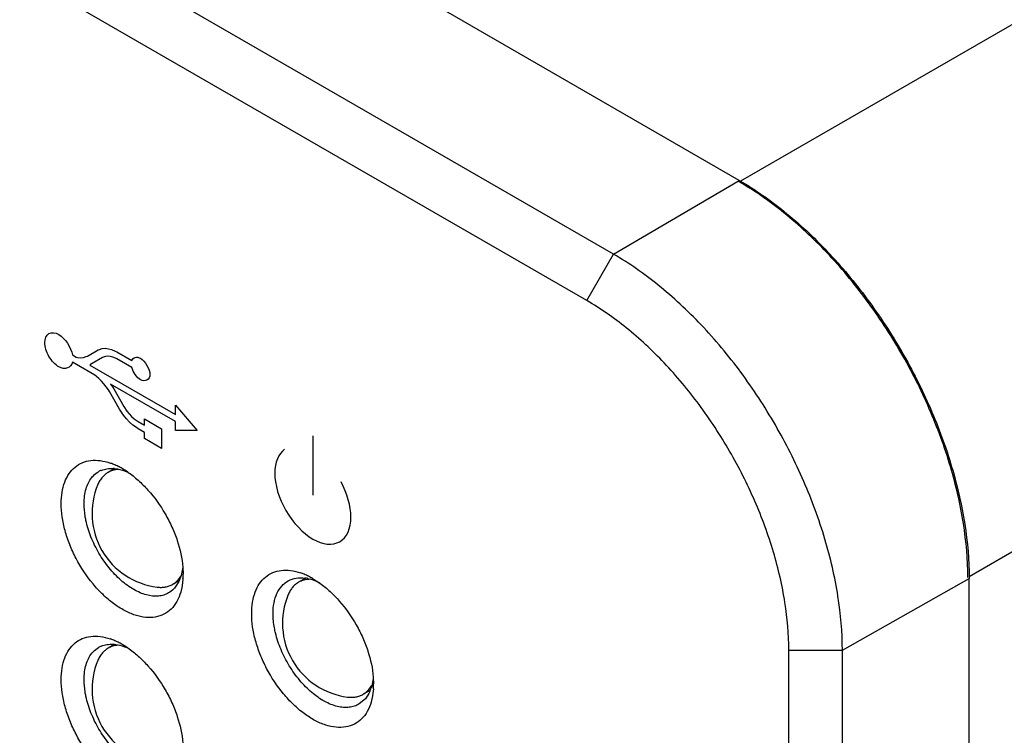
# Model space of a CAD drawing. Header units: inches. Extents: x 0 to 34, y 0 to 22.
# Tile 32 of 37: x 28.509 to 28.966, y 16.539 to 16.871. Entities that reach past the tile are written whole.
import ezdxf

# ---------------------------------------------------------------- set-up
doc = ezdxf.new("R2010")
doc.units = ezdxf.units.IN
doc.header["$LTSCALE"] = 1.87
doc.header["$MEASUREMENT"] = 0
doc.layers.get('0').update_dxf_attribs({"linetype": 'CONTINUOUS'})
doc.layers.add('02___PRT_ALL_AXES', color=7, linetype='CONTINUOUS')

msp = doc.modelspace()

# ---------------------------------------------------------------- linework, layer by layer
at = {"color": 7, "linetype": 'CONTINUOUS'}
for p, q in [((31.2860796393, 18.2062247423), (28.8436015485, 16.7959685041)), ((28.8430257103, 16.7963485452), (26.6509946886, 18.0619997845)), ((28.7846889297, 16.7620777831), (26.592657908, 18.0277290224)), ((31.3921456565, 18.0225130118), (28.9496676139, 16.6122568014)), ((28.7723150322, 16.7405203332), (26.5802840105, 18.0061715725)), ((28.7846889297, 16.7620777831), (28.8430257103, 16.7963485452)), ((28.7723150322, 16.7405203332), (28.7846889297, 16.7620777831)), ((28.5847772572, 16.6167178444), (28.5840368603, 16.6128773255)), ((28.5848031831, 16.6167585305), (28.5849317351, 16.61357154)), ((28.5829653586, 16.610090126), (28.5813050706, 16.6074810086)), ((28.5827538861, 16.6109978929), (28.5841431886, 16.612975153)), ((28.5840368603, 16.6128773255), (28.5829653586, 16.610090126)), ((28.5848596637, 16.6112890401), (28.584488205, 16.6080694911)), ((28.6450330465, 16.6115257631), (28.6484350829, 16.6093253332)), ((28.8908629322, 16.5781790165), (28.9497088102, 16.611567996)), ((28.9497088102, 16.3258033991), (28.9497088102, 16.611567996)), ((28.584488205, 16.6080694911), (28.5838270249, 16.6051685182)), ((28.8660066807, 16.5782416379), (28.8908629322, 16.5781790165)), ((28.8660066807, 16.292477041), (28.8660066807, 16.5782416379)), ((28.8908629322, 16.2924144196), (28.8908629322, 16.5781790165)), ((28.6731947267, 16.565683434), (28.6733200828, 16.5625372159)), ((28.6711422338, 16.5599635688), (28.6724613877, 16.5618185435)), ((28.6732480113, 16.560254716), (28.6728765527, 16.5570351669)), ((28.6688670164, 16.5550026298), (28.6666919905, 16.5532821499)), ((28.6728765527, 16.5570351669), (28.6722153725, 16.554134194))]:
    msp.add_line(p, q, dxfattribs=at)
at = {"color": 40, "linetype": 'CONTINUOUS'}
for p, q in [((28.5336011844, 16.7152964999), (28.5352795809, 16.7143274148)), ((28.5352795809, 16.7143274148), (28.535979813, 16.7141884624)), ((28.535979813, 16.7141884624), (28.5373994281, 16.7140225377)), ((28.5373994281, 16.7140225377), (28.5387610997, 16.7141554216)), ((28.5387610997, 16.7141554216), (28.5400176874, 16.7145485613)), ((28.5400176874, 16.7145485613), (28.5406408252, 16.7147863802)), ((28.5406408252, 16.7147863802), (28.5454648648, 16.7176380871)), ((28.5475081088, 16.7140883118), (28.5426835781, 16.7113037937)), ((28.5454648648, 16.7176380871), (28.5460978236, 16.7178594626)), ((28.5460978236, 16.7178594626), (28.5473445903, 16.718324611)), ((28.5473445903, 16.718324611), (28.5487642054, 16.7184240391)), ((28.5480354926, 16.7142487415), (28.5475081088, 16.7140883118)), ((28.5489945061, 16.7145477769), (28.5480354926, 16.7142487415)), ((28.5487642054, 16.7184240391), (28.5502506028, 16.7182189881)), ((28.5500207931, 16.7146752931), (28.5489945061, 16.7145477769)), ((28.5511521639, 16.7145533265), (28.5500207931, 16.7146752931)), ((28.5502506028, 16.7182189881), (28.5517757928, 16.7178588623)), ((28.5523512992, 16.7142487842), (28.5511521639, 16.7145533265)), ((28.5517757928, 16.7178588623), (28.5533677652, 16.717139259)), ((28.5535307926, 16.7137667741), (28.5523512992, 16.7142487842)), ((28.5533677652, 16.717139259), (28.5541637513, 16.7167567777)), ((28.5541637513, 16.7167567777), (28.5611076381, 16.7127474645)), ((28.5439976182, 16.7059490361), (28.5336011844, 16.7119518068)), ((28.5419450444, 16.7109437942), (28.5416671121, 16.7106393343)), ((28.5416671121, 16.7106393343), (28.581382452, 16.6877081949)), ((28.5426835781, 16.7113037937), (28.5419450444, 16.7109437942)), ((28.5541637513, 16.7134682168), (28.5535307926, 16.7137667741)), ((28.5611076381, 16.7094589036), (28.5541637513, 16.7134682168)), ((28.5446688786, 16.7053624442), (28.5439976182, 16.7059490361)), ((28.5458581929, 16.704343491), (28.5446688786, 16.7053624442)), ((28.5470573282, 16.7031969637), (28.5458581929, 16.704343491)), ((28.54819852, 16.7018848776), (28.5470573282, 16.7031969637)), ((28.5492724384, 16.7005447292), (28.54819852, 16.7018848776)), ((28.5502506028, 16.6990608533), (28.5492724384, 16.7005447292)), ((28.581382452, 16.6843635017), (28.5512768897, 16.701746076)), ((28.5512768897, 16.701746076), (28.552169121, 16.7004450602)), ((28.552169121, 16.7004450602), (28.5527348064, 16.6995310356)), ((28.5507013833, 16.6983356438), (28.5502506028, 16.6990608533)), ((28.5554105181, 16.6901791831), (28.5507013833, 16.6983356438)), ((28.5527348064, 16.6995310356), (28.5573958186, 16.6913915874)), ((28.5573958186, 16.6913915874), (28.5588728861, 16.6892210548)), ((28.581382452, 16.6919164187), (28.5915004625, 16.6802270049)), ((28.581382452, 16.6877081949), (28.581382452, 16.6919164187)), ((28.5559766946, 16.6892541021), (28.5554105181, 16.6901791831)), ((28.5572327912, 16.6874215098), (28.5559766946, 16.6892541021)), ((28.5586425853, 16.6856884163), (28.5572327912, 16.6874215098)), ((28.5588728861, 16.6892210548), (28.559899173, 16.6879084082)), ((28.559899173, 16.6879084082), (28.5610310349, 16.6867343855)), ((28.5610310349, 16.6867343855), (28.5622296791, 16.6856437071)), ((28.5601294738, 16.6841098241), (28.5586425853, 16.6856884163)), ((28.5616639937, 16.6827588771), (28.5601294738, 16.6841098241)), ((28.563255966, 16.6815737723), (28.5616639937, 16.6827588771)), ((28.5622296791, 16.6856437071), (28.5640519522, 16.6844033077)), ((28.5640519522, 16.6844033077), (28.5669481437, 16.682731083)), ((28.5669481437, 16.6856102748), (28.5748991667, 16.6810194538)), ((28.5669481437, 16.682731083), (28.5669481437, 16.6856102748)), ((28.581382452, 16.6802329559), (28.581382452, 16.6843635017)), ((28.5640519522, 16.6810478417), (28.563255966, 16.6815737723)), ((28.5669481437, 16.679375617), (28.5640519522, 16.6810478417)), ((28.5669481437, 16.6764964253), (28.5669481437, 16.679375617)), ((28.5748991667, 16.6810194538), (28.5748991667, 16.6719056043)), ((28.5915004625, 16.6802270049), (28.581382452, 16.6802329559)), ((28.6451610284, 16.6777541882), (28.6451610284, 16.6502408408)), ((28.5748991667, 16.6719056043), (28.5669481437, 16.6764964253))]:
    msp.add_line(p, q, dxfattribs=at)
at = {"color": 7, "linetype": 'CONTINUOUS'}
for centre, radius, start, end in [((28.5417787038, 16.638230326), 0.0284666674, 67.3650106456, 70.9130396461), ((28.540531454, 16.635212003), 0.0317325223, 63.2865304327, 67.383875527), ((28.5511421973, 16.651686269), 0.0108801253, 112.5793212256, 119.9951834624), ((28.5516310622, 16.6472489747), 0.015382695, 84.7639947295, 86.6983835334), ((28.5387873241, 16.6316783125), 0.0356730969, 59.9613678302, 63.3355573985), ((28.5366420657, 16.6279427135), 0.0399808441, 55.568832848, 59.9797911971), ((28.5771433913, 16.6417358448), 0.0344862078, 157.1665476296, 262.8361564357), ((28.5490962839, 16.6135606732), 0.0358354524, 356.3655457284, 0.0143697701), ((28.6301670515, 16.5871960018), 0.0284666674, 67.3650106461, 70.9130396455), ((28.6289198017, 16.5841776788), 0.0317325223, 63.2865304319, 67.3838755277), ((28.6393358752, 16.5945202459), 0.0173342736, 78.4989794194, 82.8896856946), ((28.6271756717, 16.5806439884), 0.0356730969, 59.9613678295, 63.3355573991), ((28.665531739, 16.5907015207), 0.0344862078, 157.1665476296, 262.8361564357), ((28.5417787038, 16.5565832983), 0.0284666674, 67.3650106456, 70.9130396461), ((28.540531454, 16.5535649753), 0.0317325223, 63.2865304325, 67.3838755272), ((28.5387873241, 16.5500312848), 0.0356730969, 59.9613678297, 63.335557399), ((28.5511421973, 16.5700392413), 0.0108801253, 112.5793212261, 119.995183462), ((28.5516310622, 16.5656019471), 0.015382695, 84.7639947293, 86.6983835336), ((28.5366420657, 16.5462956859), 0.0399808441, 55.5688328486, 59.9797911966), ((28.5771433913, 16.5600888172), 0.0344862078, 157.1665476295, 262.8361564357), ((28.6555170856, 16.5661827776), 0.0175738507, 337.1702532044, 341.4695381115), ((28.6374846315, 16.562526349), 0.0358354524, 356.3655457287, 0.0143697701)]:
    msp.add_arc(centre, radius, start, end, dxfattribs=at)
for points, knots in [([(28.8430257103, 16.7963485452), (28.850329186, 16.7921316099), (28.8647544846, 16.7820191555), (28.8846028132, 16.7634487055), (28.9028943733, 16.7414977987), (28.9189397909, 16.7169889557), (28.9321422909, 16.690838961), (28.9420063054, 16.6640230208), (28.9481642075, 16.6375493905), (28.9497088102, 16.620001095), (28.9497088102, 16.611567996)], [0, 0, 0, 0, 0.1141595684, 0.2373294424, 0.3669807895, 0.5000060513, 0.6330304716, 0.7626793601, 0.8858453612, 1, 1, 1, 1]), ([(28.9490917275, 16.6119242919), (28.9490917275, 16.6203076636), (28.9475551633, 16.6377547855), (28.94143471, 16.6640756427), (28.931625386, 16.6907365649), (28.9185008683, 16.7167355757), (28.9025472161, 16.7411013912), (28.8843625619, 16.7629274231), (28.8646278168, 16.7813890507), (28.8502861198, 16.791443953), (28.8430257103, 16.7956360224)], [0, 0, 0, 0, 0.1141418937, 0.2373274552, 0.3669684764, 0.4999939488, 0.6330202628, 0.7626637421, 0.8858531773, 1, 1, 1, 1]), ([(28.8908629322, 16.5781790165), (28.8908629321, 16.5865709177), (28.8893248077, 16.6040357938), (28.883198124, 16.6303834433), (28.8733788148, 16.6570715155), (28.8602409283, 16.6830970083), (28.8442710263, 16.7074876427), (28.8260678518, 16.7293358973), (28.8063130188, 16.7478163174), (28.7919567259, 16.7578814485), (28.7846889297, 16.7620777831)], [0, 0, 0, 0, 0.1141418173, 0.2373273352, 0.3669684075, 0.4999939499, 0.6330203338, 0.7626638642, 0.8858532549, 1, 1, 1, 1]), ([(28.8660066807, 16.5782416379), (28.8660066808, 16.5856469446), (28.8646493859, 16.6010585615), (28.8592429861, 16.6243086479), (28.8505780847, 16.6478591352), (28.8389847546, 16.6708249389), (28.8248923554, 16.6923480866), (28.8088292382, 16.7116277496), (28.7913968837, 16.7279355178), (28.7787283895, 16.7368173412), (28.7723150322, 16.7405203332)], [0, 0, 0, 0, 0.1141418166, 0.2373273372, 0.3669684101, 0.4999939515, 0.6330203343, 0.7626638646, 0.8858532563, 1, 1, 1, 1]), ([(28.5283631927, 16.6462316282), (28.5283631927, 16.6480145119), (28.5286043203, 16.6514272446), (28.5298005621, 16.6561845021), (28.5318125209, 16.6602080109), (28.5346076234, 16.6633548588), (28.5381052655, 16.6654884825), (28.5421604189, 16.6665051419), (28.546601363, 16.6664040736), (28.5495792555, 16.6656534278), (28.5510873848, 16.6651319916)], [0, 0, 0, 0, 0.1491040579, 0.2847099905, 0.4077370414, 0.5217299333, 0.6321082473, 0.7451727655, 0.866547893, 1, 1, 1, 1]), ([(28.5425945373, 16.6584432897), (28.5428154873, 16.6587142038), (28.543725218, 16.6597381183), (28.5448199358, 16.6605993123), (28.5457029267, 16.6611091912)], [0, 0, 0, 0, 0.2553203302, 1, 1, 1, 1]), ([(28.5469646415, 16.6617324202), (28.5478113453, 16.6620845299), (28.54964996, 16.6625885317), (28.5515499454, 16.6626618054), (28.5525169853, 16.6626061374)], [0, 0, 0, 0, 0.4863067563, 1, 1, 1, 1]), ([(28.5501150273, 16.6607704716), (28.5496233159, 16.66048657), (28.5486782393, 16.6598269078), (28.5478570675, 16.6590190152), (28.5474776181, 16.6585823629)], [0, 0, 0, 0, 0.4953320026, 1, 1, 1, 1]), ([(28.5548552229, 16.6621525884), (28.5544278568, 16.6621266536), (28.5535860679, 16.6620316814), (28.5523604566, 16.6617515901), (28.5511973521, 16.6613377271), (28.5504660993, 16.6609731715), (28.5501150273, 16.6607704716)], [0, 0, 0, 0, 0.2579384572, 0.5091749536, 0.7557762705, 1, 1, 1, 1]), ([(28.5530348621, 16.6625674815), (28.5535008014, 16.6625248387), (28.5554617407, 16.6622566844), (28.5573703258, 16.6616607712), (28.5587641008, 16.6610812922)], [0, 0, 0, 0, 0.2366260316, 1, 1, 1, 1]), ([(28.5592478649, 16.6609191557), (28.5609295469, 16.6597692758), (28.5642308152, 16.6571509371), (28.5704014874, 16.6509416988), (28.5756834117, 16.6435610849), (28.5798418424, 16.6354639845), (28.58304699, 16.6273179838), (28.5844731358, 16.6209438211), (28.5848031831, 16.6167585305)], [0, 0, 0, 0, 0.1164937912, 0.2401337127, 0.4998018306, 0.631146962, 0.759931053, 1, 1, 1, 1]), ([(28.5389697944, 16.6462316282), (28.5389697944, 16.6474427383), (28.5391105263, 16.6497812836), (28.5399654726, 16.6540116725), (28.5413426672, 16.6569083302), (28.5425945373, 16.6584432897)], [0, 0, 0, 0, 0.2807869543, 0.540783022, 1, 1, 1, 1]), ([(28.5474776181, 16.6585823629), (28.5470439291, 16.6580832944), (28.546243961, 16.6569773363), (28.5456298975, 16.655760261), (28.5453596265, 16.6551183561)], [0, 0, 0, 0, 0.4869976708, 1, 1, 1, 1]), ([(28.5838270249, 16.6051685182), (28.5833843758, 16.6036485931), (28.5822395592, 16.6008075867), (28.579567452, 16.5972275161), (28.5760921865, 16.5947079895), (28.5719667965, 16.5933893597), (28.5673898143, 16.5932954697), (28.562524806, 16.5943844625), (28.557509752, 16.5965875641), (28.5524843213, 16.5998270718), (28.5475966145, 16.6040048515), (28.5413807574, 16.6107326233), (28.5361805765, 16.6186105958), (28.5322514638, 16.6271385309), (28.5300547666, 16.6336247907), (28.5286973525, 16.6399950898), (28.5283631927, 16.644204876), (28.5283631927, 16.6462316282)], [0, 0, 0, 0, 0.0514834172, 0.0985746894, 0.1434370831, 0.1887921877, 0.2372370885, 0.2905927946, 0.3496797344, 0.4144827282, 0.4843633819, 0.5582199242, 0.7118716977, 0.7886626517, 0.8632123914, 0.9340874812, 1, 1, 1, 1]), ([(28.5398421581, 16.6385002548), (28.5397000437, 16.6391631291), (28.5392150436, 16.6417132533), (28.5389697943, 16.6443135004), (28.5389697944, 16.6462316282)], [0, 0, 0, 0, 0.2611402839, 1, 1, 1, 1]), ([(28.578196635, 16.6048150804), (28.5774901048, 16.6044070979), (28.5759533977, 16.6037407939), (28.5724919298, 16.6030806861), (28.5675968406, 16.6036682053), (28.56168422, 16.6062919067), (28.5558329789, 16.6106136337), (28.5503919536, 16.6163667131), (28.545693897, 16.6231841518), (28.5420337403, 16.6306256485), (28.5404034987, 16.6358819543), (28.5398421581, 16.6385002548)], [0, 0, 0, 0, 0.0429601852, 0.0873186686, 0.1842731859, 0.2966706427, 0.4246579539, 0.5648504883, 0.7117924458, 0.8589977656, 1, 1, 1, 1]), ([(28.6167515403, 16.595197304), (28.6167515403, 16.5969801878), (28.6169926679, 16.6003929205), (28.6181889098, 16.605150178), (28.6202008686, 16.6091736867), (28.6229959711, 16.6123205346), (28.6264936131, 16.6144541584), (28.6305487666, 16.6154708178), (28.6349897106, 16.6153697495), (28.6379676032, 16.6146191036), (28.6394757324, 16.6140976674)], [0, 0, 0, 0, 0.1491040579, 0.2847099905, 0.4077370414, 0.5217299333, 0.6321082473, 0.7451727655, 0.866547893, 1, 1, 1, 1]), ([(28.5801164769, 16.6088097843), (28.5806081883, 16.6090936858), (28.5815532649, 16.609753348), (28.5823744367, 16.6105612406), (28.5827538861, 16.6109978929)], [0, 0, 0, 0, 0.4953320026, 1, 1, 1, 1]), ([(28.626668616, 16.5951980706), (28.6266686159, 16.5968931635), (28.6269306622, 16.600116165), (28.6282556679, 16.6045369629), (28.6304919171, 16.6081056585), (28.6325891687, 16.6097991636), (28.6337051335, 16.610412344)], [0, 0, 0, 0, 0.2899460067, 0.5493902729, 0.7821967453, 1, 1, 1, 1]), ([(28.6337051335, 16.610412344), (28.6348284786, 16.6110295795), (28.6374080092, 16.6118967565), (28.6401119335, 16.6118916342), (28.6414815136, 16.6117212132)], [0, 0, 0, 0, 0.481518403, 1, 1, 1, 1]), ([(28.6385033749, 16.6097361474), (28.637986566, 16.6094377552), (28.6369946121, 16.6087387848), (28.6356943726, 16.6074265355), (28.6345896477, 16.6058623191), (28.6340061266, 16.6046971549), (28.6337479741, 16.604084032)], [0, 0, 0, 0, 0.2383323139, 0.4816139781, 0.7343154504, 1, 1, 1, 1]), ([(28.6439857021, 16.6111414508), (28.6434897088, 16.6111402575), (28.6425128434, 16.6110825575), (28.6410890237, 16.6108176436), (28.6397441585, 16.6103772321), (28.638904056, 16.6099674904), (28.6385033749, 16.6097361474)], [0, 0, 0, 0, 0.2600901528, 0.511705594, 0.7573838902, 1, 1, 1, 1]), ([(28.6427920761, 16.6115064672), (28.6432553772, 16.6114126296), (28.645192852, 16.6109414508), (28.6470569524, 16.6101913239), (28.6484170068, 16.6095129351)], [0, 0, 0, 0, 0.2372363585, 1, 1, 1, 1]), ([(28.6484350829, 16.6093253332), (28.6500752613, 16.6081492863), (28.653288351, 16.605499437), (28.6592773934, 16.5992916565), (28.6643918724, 16.5919882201), (28.6684108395, 16.5840163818), (28.6715025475, 16.5760229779), (28.6728754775, 16.5697810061), (28.6731947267, 16.565683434)], [0, 0, 0, 0, 0.1174915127, 0.2417041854, 0.5014301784, 0.6324189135, 0.7607369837, 1, 1, 1, 1]), ([(28.5728439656, 16.6075171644), (28.5735040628, 16.6074341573), (28.5748049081, 16.6073569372), (28.5767119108, 16.607531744), (28.578498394, 16.608001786), (28.5795996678, 16.608511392), (28.5801164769, 16.6088097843)], [0, 0, 0, 0, 0.2657008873, 0.5183910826, 0.7616680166, 1, 1, 1, 1]), ([(28.5813050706, 16.6074810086), (28.5810840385, 16.607210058), (28.5801742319, 16.6061861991), (28.5790795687, 16.6053249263), (28.578196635, 16.6048150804)], [0, 0, 0, 0, 0.2553762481, 1, 1, 1, 1]), ([(28.6722153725, 16.554134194), (28.6717727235, 16.5526142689), (28.6706279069, 16.5497732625), (28.6679557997, 16.5461931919), (28.6644805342, 16.5436736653), (28.6603551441, 16.5423550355), (28.655778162, 16.5422611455), (28.6509131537, 16.5433501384), (28.6458980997, 16.5455532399), (28.6408726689, 16.5487927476), (28.6359849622, 16.5529705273), (28.6297691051, 16.5596982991), (28.6245689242, 16.5675762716), (28.6206398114, 16.5761042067), (28.6184431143, 16.5825904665), (28.6170857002, 16.5889607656), (28.6167515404, 16.5931705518), (28.6167515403, 16.595197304)], [0, 0, 0, 0, 0.0514834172, 0.0985746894, 0.1434370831, 0.1887921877, 0.2372370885, 0.2905927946, 0.3496797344, 0.4144827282, 0.4843633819, 0.5582199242, 0.7118716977, 0.7886626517, 0.8632123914, 0.9340874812, 1, 1, 1, 1]), ([(28.6278095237, 16.5862189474), (28.6276233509, 16.5869890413), (28.6269911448, 16.589942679), (28.626668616, 16.592969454), (28.626668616, 16.5951980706)], [0, 0, 0, 0, 0.2622660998, 1, 1, 1, 1]), ([(28.6666919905, 16.5532821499), (28.6659934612, 16.5528587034), (28.6644747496, 16.5521557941), (28.6619705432, 16.551614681), (28.6592782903, 16.5515795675), (28.6553618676, 16.5522227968), (28.6502415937, 16.5543628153), (28.6443604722, 16.5585497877), (28.6388418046, 16.5641850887), (28.6340282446, 16.5709204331), (28.6302166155, 16.5783314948), (28.6284459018, 16.5835866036), (28.6278095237, 16.5862189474)], [0, 0, 0, 0, 0.0430429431, 0.0873277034, 0.1340496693, 0.1840747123, 0.295573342, 0.4226801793, 0.5623139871, 0.7092801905, 0.857296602, 1, 1, 1, 1]), ([(28.5283631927, 16.5645846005), (28.5283631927, 16.5663674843), (28.5286043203, 16.569780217), (28.5298005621, 16.5745374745), (28.5318125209, 16.5785609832), (28.5346076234, 16.5817078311), (28.5381052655, 16.5838414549), (28.5421604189, 16.5848581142), (28.546601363, 16.5847570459), (28.5495792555, 16.5840064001), (28.5510873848, 16.5834849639)], [0, 0, 0, 0, 0.1491040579, 0.2847099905, 0.4077370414, 0.5217299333, 0.6321082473, 0.7451727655, 0.866547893, 1, 1, 1, 1]), ([(28.5425945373, 16.576796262), (28.5428154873, 16.5770671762), (28.543725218, 16.5780910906), (28.5448199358, 16.5789522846), (28.5457029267, 16.5794621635)], [0, 0, 0, 0, 0.2553203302, 1, 1, 1, 1]), ([(28.5469646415, 16.5800853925), (28.5478113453, 16.5804375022), (28.54964996, 16.580941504), (28.5515499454, 16.5810147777), (28.5525169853, 16.5809591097)], [0, 0, 0, 0, 0.4863067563, 1, 1, 1, 1]), ([(28.5501150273, 16.5791234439), (28.5496233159, 16.5788395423), (28.5486782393, 16.5781798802), (28.5478570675, 16.5773719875), (28.5474776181, 16.5769353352)], [0, 0, 0, 0, 0.4953320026, 1, 1, 1, 1]), ([(28.5548552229, 16.5805055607), (28.5544278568, 16.580479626), (28.5535860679, 16.5803846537), (28.5523604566, 16.5801045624), (28.5511973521, 16.5796906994), (28.5504660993, 16.5793261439), (28.5501150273, 16.5791234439)], [0, 0, 0, 0, 0.2579384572, 0.5091749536, 0.7557762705, 1, 1, 1, 1]), ([(28.5530348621, 16.5809204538), (28.5535008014, 16.5808778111), (28.5554617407, 16.5806096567), (28.5573703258, 16.5800137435), (28.5587641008, 16.5794342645)], [0, 0, 0, 0, 0.2366260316, 1, 1, 1, 1]), ([(28.5592478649, 16.579272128), (28.5609295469, 16.5781222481), (28.5642308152, 16.5755039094), (28.5704014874, 16.5692946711), (28.5756834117, 16.5619140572), (28.5798418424, 16.5538169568), (28.58304699, 16.5456709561), (28.5844731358, 16.5392967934), (28.5848031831, 16.5351115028)], [0, 0, 0, 0, 0.1164937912, 0.2401337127, 0.4998018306, 0.631146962, 0.759931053, 1, 1, 1, 1]), ([(28.5389697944, 16.5645846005), (28.5389697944, 16.5657957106), (28.5391105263, 16.5681342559), (28.5399654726, 16.5723646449), (28.5413426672, 16.5752613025), (28.5425945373, 16.576796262)], [0, 0, 0, 0, 0.2807869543, 0.540783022, 1, 1, 1, 1]), ([(28.5474776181, 16.5769353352), (28.5470439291, 16.5764362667), (28.546243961, 16.5753303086), (28.5456298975, 16.5741132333), (28.5453596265, 16.5734713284)], [0, 0, 0, 0, 0.4869976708, 1, 1, 1, 1]), ([(28.5838270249, 16.5235214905), (28.5833843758, 16.5220015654), (28.5822395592, 16.519160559), (28.579567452, 16.5155804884), (28.5760921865, 16.5130609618), (28.5719667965, 16.511742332), (28.5673898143, 16.511648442), (28.562524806, 16.5127374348), (28.557509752, 16.5149405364), (28.5524843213, 16.5181800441), (28.5475966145, 16.5223578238), (28.5413807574, 16.5290855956), (28.5361805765, 16.5369635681), (28.5322514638, 16.5454915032), (28.5300547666, 16.551977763), (28.5286973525, 16.5583480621), (28.5283631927, 16.5625578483), (28.5283631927, 16.5645846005)], [0, 0, 0, 0, 0.0514834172, 0.0985746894, 0.1434370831, 0.1887921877, 0.2372370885, 0.2905927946, 0.3496797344, 0.4144827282, 0.4843633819, 0.5582199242, 0.7118716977, 0.7886626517, 0.8632123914, 0.9340874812, 1, 1, 1, 1]), ([(28.5398421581, 16.5568532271), (28.5397000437, 16.5575161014), (28.5392150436, 16.5600662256), (28.5389697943, 16.5626664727), (28.5389697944, 16.5645846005)], [0, 0, 0, 0, 0.2611402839, 1, 1, 1, 1]), ([(28.6732024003, 16.5656237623), (28.6731611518, 16.5651781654), (28.6729605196, 16.5634783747), (28.6725819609, 16.5617962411), (28.6721798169, 16.5605976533)], [0, 0, 0, 0, 0.2614289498, 1, 1, 1, 1]), ([(28.6685048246, 16.5577754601), (28.668996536, 16.5580593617), (28.6699416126, 16.5587190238), (28.6707627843, 16.5595269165), (28.6711422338, 16.5599635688)], [0, 0, 0, 0, 0.4953320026, 1, 1, 1, 1]), ([(28.6717142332, 16.5593642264), (28.6715365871, 16.5589432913), (28.6707946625, 16.5573674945), (28.6697705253, 16.5559164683), (28.6688670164, 16.5550026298)], [0, 0, 0, 0, 0.2622817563, 1, 1, 1, 1]), ([(28.578196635, 16.5231680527), (28.5774901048, 16.5227600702), (28.5759533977, 16.5220937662), (28.5724919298, 16.5214336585), (28.5675968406, 16.5220211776), (28.56168422, 16.524644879), (28.5558329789, 16.528966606), (28.5503919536, 16.5347196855), (28.545693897, 16.5415371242), (28.5420337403, 16.5489786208), (28.5404034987, 16.5542349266), (28.5398421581, 16.5568532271)], [0, 0, 0, 0, 0.0429601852, 0.0873186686, 0.1842731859, 0.2966706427, 0.4246579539, 0.5648504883, 0.7117924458, 0.8589977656, 1, 1, 1, 1]), ([(28.6612323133, 16.5564828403), (28.6618924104, 16.5563998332), (28.6631932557, 16.5563226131), (28.6651002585, 16.5564974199), (28.6668867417, 16.5569674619), (28.6679880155, 16.5574770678), (28.6685048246, 16.5577754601)], [0, 0, 0, 0, 0.2657008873, 0.5183910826, 0.7616680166, 1, 1, 1, 1])]:
    msp.add_open_spline(points, degree=3, knots=knots, dxfattribs=at)
at = {"color": 40, "linetype": 'CONTINUOUS'}
for points, knots in [([(28.5207878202, 16.7210221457), (28.5207878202, 16.7229380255), (28.5221688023, 16.7261319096), (28.5256241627, 16.7257383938), (28.5272809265, 16.7247817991)], [0, 0, 0, 0, 0.5003754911, 1, 1, 1, 1]), ([(28.5272809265, 16.7097763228), (28.5256238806, 16.7107330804), (28.5221749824, 16.7143278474), (28.5207878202, 16.719110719), (28.5207878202, 16.7210221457)], [0, 0, 0, 0, 0.5002488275, 1, 1, 1, 1]), ([(28.6274563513, 16.6604632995), (28.6274563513, 16.6552570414), (28.6312267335, 16.6422265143), (28.6406278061, 16.6324431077), (28.6451418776, 16.6298367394)], [0, 0, 0, 0, 0.4997132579, 1, 1, 1, 1]), ([(28.6451418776, 16.6298367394), (28.6496488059, 16.6272344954), (28.6590428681, 16.6261661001), (28.6628175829, 16.6348352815), (28.6628175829, 16.6400461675)], [0, 0, 0, 0, 0.4996686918, 1, 1, 1, 1])]:
    msp.add_open_spline(points, degree=3, knots=knots, dxfattribs=at)
for points in [[(28.5272809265, 16.7247817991), (28.5299784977, 16.7232242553), (28.5330086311, 16.7186773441), (28.5336011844, 16.7152964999)], [(28.5611076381, 16.7127474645), (28.5616697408, 16.7142370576), (28.5635151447, 16.7147128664), (28.5651838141, 16.7137493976)], [(28.5336011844, 16.7119518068), (28.5329991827, 16.7092655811), (28.5299764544, 16.7082199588), (28.5272809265, 16.7097763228)], [(28.5651838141, 16.7137493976), (28.5672273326, 16.7125694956), (28.5695187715, 16.708600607), (28.5695187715, 16.7062410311)], [(28.5651838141, 16.7037499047), (28.5635151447, 16.7047133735), (28.561662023, 16.7073215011), (28.5611076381, 16.7094589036)], [(28.5695187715, 16.7062410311), (28.5695187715, 16.7038841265), (28.5672250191, 16.7025713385), (28.5651838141, 16.7037499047)], [(28.6320024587, 16.6715092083), (28.6291761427, 16.669511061), (28.6274563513, 16.6653446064), (28.6274563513, 16.6604632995)], [(28.6628175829, 16.6400461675), (28.6628175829, 16.6449274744), (28.6610977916, 16.651079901), (28.6582714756, 16.6563418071)]]:
    msp.add_open_spline(points, degree=3, dxfattribs=at)
at = {"layer": '02___PRT_ALL_AXES', "color": 7, "linetype": 'CONTINUOUS'}
for p, q in [((28.553063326, 16.6624727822), (28.5501150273, 16.6607704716)), ((28.5827464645, 16.6103283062), (28.5801164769, 16.6088097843)), ((28.6415463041, 16.6114930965), (28.638503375, 16.6097361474)), ((28.553063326, 16.5808257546), (28.5501150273, 16.5791234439)), ((28.6715497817, 16.5595335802), (28.6685048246, 16.5577754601))]:
    msp.add_line(p, q, dxfattribs=at)

doc.saveas('drawing.dxf')
